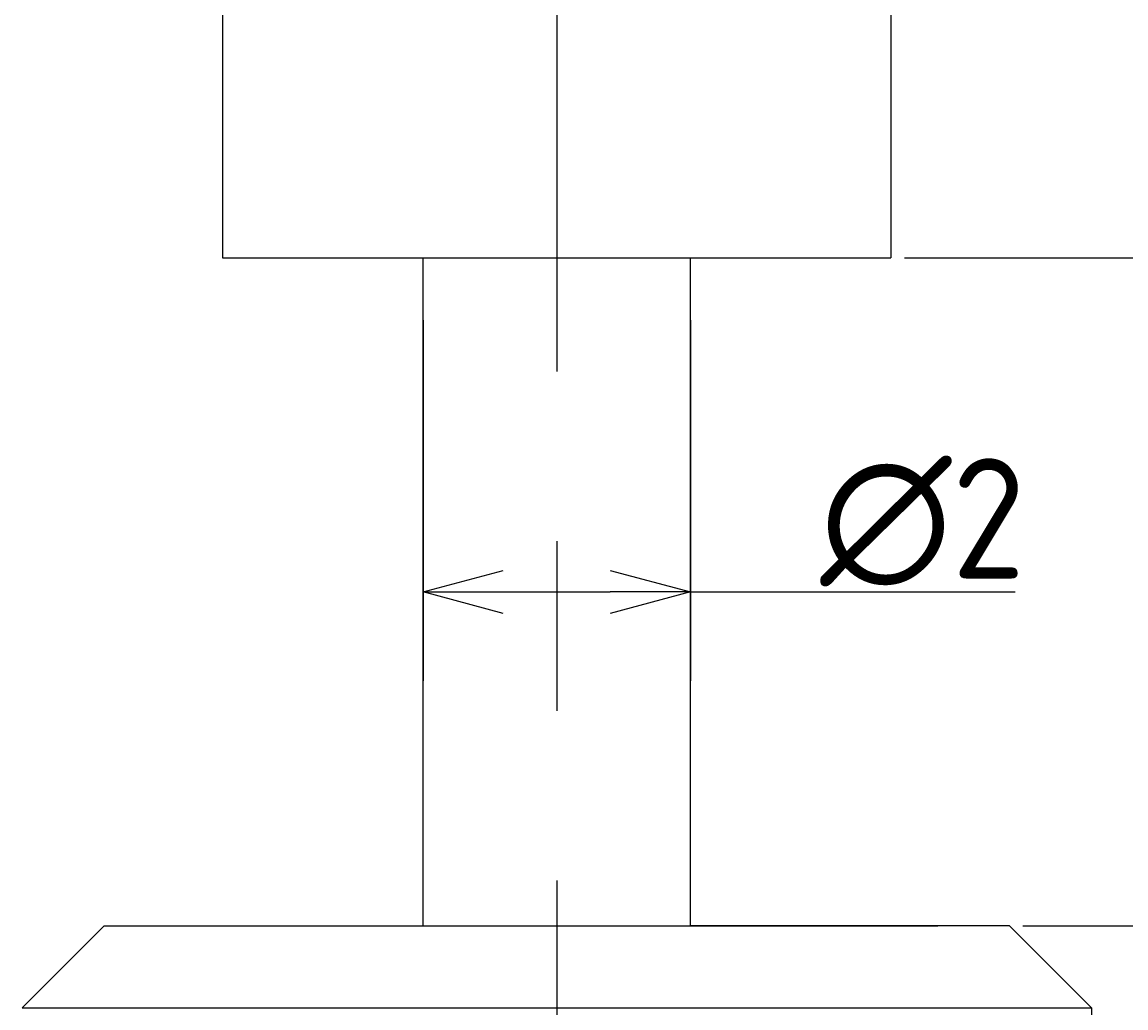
# Model space of a CAD drawing. Extents: x 75.6 to 92.2, y 57.1 to 91.
# Tile 2 of 4: x 75.6 to 83.9, y 76.3 to 83.6. Entities that reach past the tile are written whole.
import ezdxf

# ---------------------------------------------------------------- set-up
doc = ezdxf.new("R2010")
doc.units = 0
doc.header["$LTSCALE"] = 0.2
doc.linetypes.add('CENTER', pattern=[50.8, 31.75, -6.35, 6.35, -6.35])
doc.layers.get('0').update_dxf_attribs({"linetype": 'CONTINUOUS'})
doc.layers.get('DEFPOINTS').update_dxf_attribs({"linetype": 'CONTINUOUS'})
for name, color, linetype in [('18-0-CON', 3, 'CONTINUOUS'), ('18-2-CEN', 1, 'CENTER'), ('35-0-CON', 7, 'CONTINUOUS')]:
    doc.layers.add(name, color=color, linetype=linetype)
doc.styles.add('DIMENSION', font='isocp.shx', dxfattribs={"bigfont": 'bigfont.shx'})
doc.dimstyles.get("Standard").update_dxf_attribs({"dimtxt": 0.18, "dimasz": 0.18, "dimexe": 0.18, "dimexo": 0.0625, "dimgap": 0.09, "dimtad": 0, "dimtih": 1, "dimtoh": 1, "dimzin": 0, "dimcen": 0.09, "dimazin": 3, "dimtfac": 1, "dimtofl": 0, "dimtmove": 0, "dimatfit": 3})

# ---------------------------------------------------------------- blocks, each defined once
blk = doc.blocks.new('_OPEN30')
at = {"color": 0, "linetype": 'BYBLOCK'}
for p, q in [((-1, 0.268), (0, 0)), ((0, 0), (-1, -0.268)), ((0, 0), (-1, 0))]:
    blk.add_line(p, q, dxfattribs=at)
blk = doc.blocks.new('*U91')
at = {"layer": '18-0-CON', "color": 161, "style": 'DIMENSION'}
blk.add_text('5', height=0.9, rotation=90, dxfattribs=at).set_placement((87.6633, 84.0503))
blk = doc.blocks.new('*D90')
at = {"layer": '18-0-CON', "color": 161}
for p, q in [((81.7477, 86.884), (88.1633, 86.884)), ((87.7633, 82.484), (87.7633, 86.284)), ((82.2477, 81.884), (88.1633, 81.884))]:
    blk.add_line(p, q, dxfattribs=at)
at = {"layer": 'DEFPOINTS', "color": 0}
for p in [(81.6477, 86.884), (87.7633, 86.884), (82.1477, 81.884)]:
    blk.add_point(p, dxfattribs=at)
at = {"layer": '18-0-CON', "color": 161, "xscale": 0.6000000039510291, "yscale": 0.6000000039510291, "zscale": 0.6000000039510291}
for p, rotation in [((87.7633, 86.884), 90), ((87.7633, 81.884), 270)]:
    blk.add_blockref('_OPEN30', p, dxfattribs=dict(at, rotation=rotation))
at = {"layer": '35-0-CON'}
blk.add_blockref('*U91', (0, 0), dxfattribs=at)
blk = doc.blocks.new('*U93')
at = {"layer": '18-0-CON', "color": 161, "style": 'DIMENSION'}
blk.add_text('26', height=0.9, rotation=90, dxfattribs=at).set_placement((91.6633, 73.2431))
blk = doc.blocks.new('*D92')
at = {"layer": '18-0-CON', "color": 161}
for p, q in [((81.7477, 86.884), (92.1633, 86.884)), ((91.7633, 86.284), (91.7633, 61.484)), ((83.5474, 60.884), (92.1633, 60.884))]:
    blk.add_line(p, q, dxfattribs=at)
at = {"layer": 'DEFPOINTS', "color": 0}
for p in [(81.6477, 86.884), (83.4474, 60.884), (91.7633, 60.884)]:
    blk.add_point(p, dxfattribs=at)
at = {"layer": '18-0-CON', "color": 161, "xscale": 0.6000000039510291, "yscale": 0.6000000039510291, "zscale": 0.6000000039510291}
for p, rotation in [((91.7633, 86.884), 90), ((91.7633, 60.884), 270)]:
    blk.add_blockref('_OPEN30', p, dxfattribs=dict(at, rotation=rotation))
at = {"layer": '35-0-CON'}
blk.add_blockref('*U93', (0, 0), dxfattribs=at)
blk = doc.blocks.new('*U95')
at = {"layer": '18-0-CON', "color": 161, "style": 'DIMENSION'}
blk.add_text('5', height=0.9, rotation=90, dxfattribs=at).set_placement((87.6633, 79.0503))
blk = doc.blocks.new('*D94')
at = {"layer": '18-0-CON', "color": 161}
for p, q in [((82.3477, 81.884), (88.1633, 81.884)), ((87.7633, 81.284), (87.7633, 77.484)), ((83.1336, 76.884), (88.1633, 76.884))]:
    blk.add_line(p, q, dxfattribs=at)
at = {"layer": 'DEFPOINTS', "color": 0}
for p in [(82.2477, 81.884), (83.0336, 76.884), (87.7633, 76.884)]:
    blk.add_point(p, dxfattribs=at)
at = {"layer": '18-0-CON', "color": 161, "xscale": 0.6000000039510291, "yscale": 0.6000000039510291, "zscale": 0.6000000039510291}
for p, rotation in [((87.7633, 81.884), 90), ((87.7633, 76.884), 270)]:
    blk.add_blockref('_OPEN30', p, dxfattribs=dict(at, rotation=rotation))
at = {"layer": '35-0-CON'}
blk.add_blockref('*U95', (0, 0), dxfattribs=at)
blk = doc.blocks.new('*U97')
at = {"layer": '18-0-CON', "color": 161, "style": 'DIMENSION'}
blk.add_text('16', height=0.9, rotation=90, dxfattribs=at).set_placement((87.6633, 68.3217))
blk = doc.blocks.new('*D96')
at = {"layer": '18-0-CON', "color": 161}
for p, q in [((83.1336, 76.884), (88.1633, 76.884)), ((87.7633, 76.284), (87.7633, 61.484)), ((83.5474, 60.884), (88.1633, 60.884))]:
    blk.add_line(p, q, dxfattribs=at)
at = {"layer": 'DEFPOINTS', "color": 0}
for p in [(83.0336, 76.884), (83.4474, 60.884), (87.7633, 60.884)]:
    blk.add_point(p, dxfattribs=at)
at = {"layer": '18-0-CON', "color": 161, "xscale": 0.6000000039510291, "yscale": 0.6000000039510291, "zscale": 0.6000000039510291}
for p, rotation in [((87.7633, 76.884), 90), ((87.7633, 60.884), 270)]:
    blk.add_blockref('_OPEN30', p, dxfattribs=dict(at, rotation=rotation))
at = {"layer": '35-0-CON'}
blk.add_blockref('*U97', (0, 0), dxfattribs=at)
blk = doc.blocks.new('*U113')
at = {"layer": '18-0-CON', "color": 161, "style": 'DIMENSION'}
blk.add_text('∅2', height=0.9, dxfattribs=at).set_placement((81.6188, 79.484))
blk = doc.blocks.new('*D112')
at = {"layer": '18-0-CON', "color": 161}
for p, q in [((78.6473, 79.484), (78.6473, 79.784)), ((80.6473, 79.484), (80.6473, 79.784)), ((79.2473, 79.384), (80.0473, 79.384)), ((80.6473, 79.384), (83.0779, 79.384))]:
    blk.add_line(p, q, dxfattribs=at)
at = {"layer": 'DEFPOINTS', "color": 0}
for p in [(78.6473, 79.384), (80.6473, 79.384), (80.6473, 79.384)]:
    blk.add_point(p, dxfattribs=at)
at = {"layer": '18-0-CON', "color": 161, "xscale": 0.6000000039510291, "yscale": 0.6000000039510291, "zscale": 0.6000000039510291, "rotation": 180}
blk.add_blockref('_OPEN30', (78.6473, 79.384), dxfattribs=at)
at = {"layer": '18-0-CON', "color": 161, "xscale": 0.6000000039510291, "yscale": 0.6000000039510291, "zscale": 0.6000000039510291}
blk.add_blockref('_OPEN30', (80.6473, 79.384), dxfattribs=at)
at = {"layer": '35-0-CON'}
blk.add_blockref('*U113', (0, 0), dxfattribs=at)

msp = doc.modelspace()

# ---------------------------------------------------------------- linework, layer by layer
at = {"layer": '18-0-CON', "color": 7}
for p, q in [((78.6473, 81.4173), (78.6473, 78.7173)), ((80.6473, 81.4173), (80.6473, 78.7173))]:
    msp.add_line(p, q, dxfattribs=at)
at = {"layer": '18-2-CEN'}
msp.add_line((79.6472, 87.384), (79.6474, 60.384), dxfattribs=at)
at = {"layer": '35-0-CON', "color": 7}
for p, q in [((77.1472, 86.384), (77.1472, 81.884)), ((82.1477, 86.384), (82.1477, 81.884)), ((78.6473, 76.884), (78.6473, 81.884)), ((80.6473, 76.884), (80.6473, 81.884)), ((76.2611, 76.884), (75.6474, 76.2704)), ((76.2611, 76.884), (82.4972, 76.884)), ((83.0336, 76.884), (80.6471, 76.884)), ((83.0336, 76.884), (83.6472, 76.2704)), ((75.6474, 76.2704), (83.6472, 76.2704)), ((83.6472, 76.2704), (83.6474, 61.084))]:
    msp.add_line(p, q, dxfattribs=at)
at = {"layer": '35-0-CON'}
msp.add_line((77.1472, 81.884), (82.1477, 81.884), dxfattribs=at)

# ---------------------------------------------------------------- dimensions: what is measured, and where the dimension line sits
at = {"layer": '18-0-CON'}
for base, p1, p2, picture, middle in [((87.7633, 86.884), (82.1477, 81.884), (81.6477, 86.884), '*D90', (87.2133, 84.384)), ((91.7633, 60.884), (81.6477, 86.884), (83.4474, 60.884), '*D92', (91.2132, 73.884)), ((87.7633, 76.884), (82.2477, 81.884), (83.0336, 76.884), '*D94', (87.2133, 79.384)), ((87.7633, 60.884), (83.0336, 76.884), (83.4474, 60.884), '*D96', (87.2133, 68.884))]:
    dim = msp.add_linear_dim(base=base, p1=p1, p2=p2, angle=270, dimstyle='Standard', override={"dimscale": 0.2}, dxfattribs=at)
    dim.commit()
    dim.dimension.update_dxf_attribs({"geometry": picture, "text_midpoint": middle})
dim = msp.add_linear_dim(base=(80.6473, 79.384), p1=(78.6473, 79.384), p2=(80.6473, 79.384), dimstyle='Standard', override={"dimscale": 0.2, "dimdec": 0, "dimpost": '%%C<>'}, dxfattribs=at)
dim.commit()
dim.dimension.update_dxf_attribs({"geometry": '*D112', "text_midpoint": (82.3659, 79.384), "dimtype": 128})

doc.saveas('drawing.dxf')
